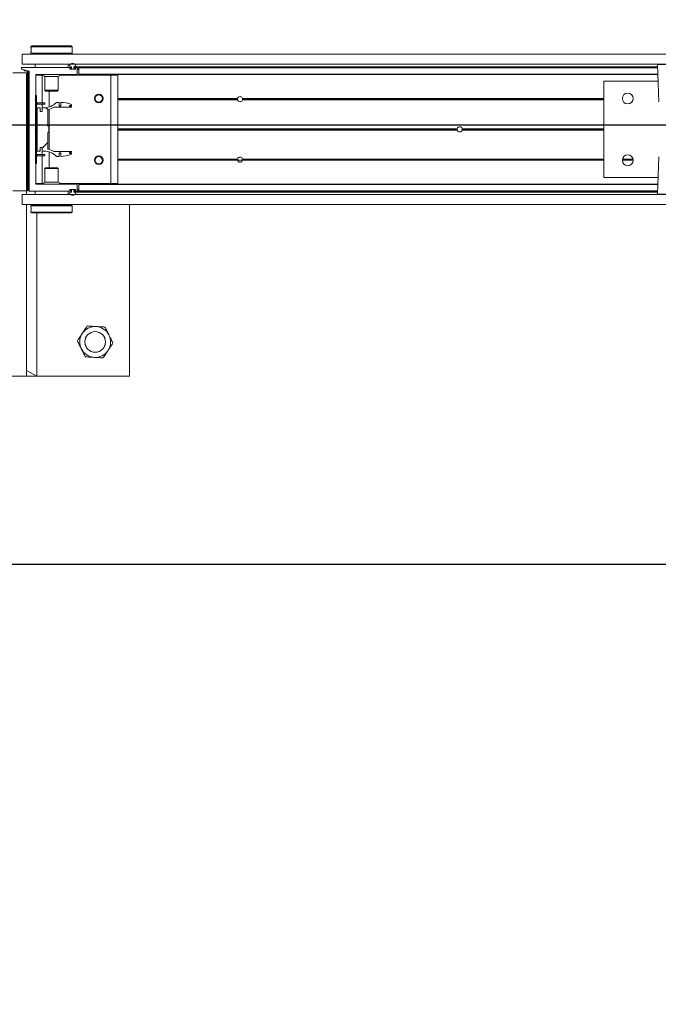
# Model space of a CAD drawing. Header units: feet. Extents: x 0 to 152508, y 0 to 59424.
# Tile 72 of 105: x 152380.16 to 152382.1, y 59278.21 to 59281.2. Entities that reach past the tile are written whole.
import ezdxf
from ezdxf import colors
from ezdxf.entities.mleader import LeaderData, LeaderLine
from ezdxf.math import Vec2, Vec3

# ---------------------------------------------------------------- set-up
doc = ezdxf.new("R2010")
doc.units = ezdxf.units.FT
doc.header["$LTSCALE"] = 0.05
doc.header["$MEASUREMENT"] = 0
doc.layers.add('Bridge plan$0$BR_P_Rail_Object', color=251, linetype='Continuous', lineweight=30)
doc.layers.add('Bridge plan$0$SC_Scratch7', color=252, linetype='Continuous', lineweight=0)
doc.layers.add('Trellis Base$0$L-ANNO-NOTE', color=30, linetype='Continuous')
doc.styles.add('Trellis Base$0$ARIAL', font='arial.ttf', dxfattribs={"width": 0.9})

# ---------------------------------------------------------------- blocks, each defined once
blk = doc.blocks.new('Bridge plan$0$HIGH ST SCREENWALL_2 PANEL PLAN_1')
at = {"layer": 'Bridge plan$0$SC_Scratch7', "lineweight": 0, "extrusion": (0, 0, -1)}
h = blk.add_hatch(dxfattribs=at)
h.set_pattern_fill('ANSI31', color=256, scale=0.01, style=0, pattern_type=2)
h.set_pattern_definition([(135.001858, (9.927374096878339, -13.85571014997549), (0.08838530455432, 0.08839103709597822), [])])
h.paths.add_polyline_path([(4.314396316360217, -0.1421462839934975, 0.3639702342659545), (4.316462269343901, -0.1446082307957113), (4.32500189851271, -0.1461137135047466), (4.324712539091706, -0.1477550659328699), (4.316172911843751, -0.1462495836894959, -0.3639702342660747), (4.312729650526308, -0.1421463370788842), (4.312717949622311, 0.2186076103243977), (4.314384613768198, 0.218607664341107)])
h = blk.add_hatch(dxfattribs=at)
h.set_pattern_fill('ANSI31', color=256, scale=0.01, style=0, pattern_type=2)
h.set_pattern_definition([(135.001858, (9.937258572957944, -14.01370410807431), (0.08838530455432, 0.08839103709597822), [])])
h.paths.add_polyline_path([(4.287206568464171, -0.07124680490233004), (4.287199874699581, 0.1351277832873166), (4.290949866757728, 0.1351279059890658), (4.290956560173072, -0.07124668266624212)])
h = blk.add_hatch(dxfattribs=at)
h.set_pattern_fill('ANSI38', color=256, scale=0.01, style=0, pattern_type=2)
h.set_pattern_definition([(135.001858, (9.837392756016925, -14.04888592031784), (0.08838530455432, 0.08839103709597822), []), (45.001858, (9.837392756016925, -14.04888592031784), (0.2651616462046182, 0.0883967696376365), [0.31249937, -0.18749962])])
h.paths.add_polyline_path([(4.276130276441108, 0.0865988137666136), (4.276129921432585, 0.0975567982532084), (4.285742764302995, 0.09755710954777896), (4.285747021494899, -0.03367622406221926), (4.276134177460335, -0.0336765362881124), (4.276133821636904, -0.02271855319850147), (4.270490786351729, -0.02271873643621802), (4.270491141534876, -0.03367671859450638), (4.264848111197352, -0.03367690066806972, 0.2061892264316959), (4.227217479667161, -0.04988543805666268), (4.21917943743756, -0.04988569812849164), (4.219179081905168, -0.03892771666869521), (4.213601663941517, -0.03892789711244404), (4.213602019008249, -0.04988587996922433, -0.09842250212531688), (4.181580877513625, -0.04352210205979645), (4.18158079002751, -0.04081541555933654), (4.187314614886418, -0.04081522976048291), (4.187314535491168, -0.03835460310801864), (4.1815807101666, -0.0383547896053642), (4.181580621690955, -0.03564810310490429), (4.234471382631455, -0.03564638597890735, -0.0857050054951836), (4.252938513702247, -0.02834387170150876), (4.25293687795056, 0.02209687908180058), (4.249656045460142, 0.02209677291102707), (4.249655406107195, 0.04178177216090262), (4.252936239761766, 0.04178187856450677), (4.252934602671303, 0.09222262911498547, -0.0857050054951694), (4.234466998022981, 0.09952394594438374), (4.181576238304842, 0.09952223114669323), (4.181576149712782, 0.1022289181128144), (4.187309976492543, 0.10222910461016), (4.187309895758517, 0.1046897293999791), (4.181576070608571, 0.1046895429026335), (4.181575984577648, 0.1073962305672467, -0.09842250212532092), (4.213596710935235, 0.1137620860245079), (4.213597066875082, 0.1028041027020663), (4.219174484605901, 0.1028042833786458), (4.219174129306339, 0.1137622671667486), (4.227212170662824, 0.1137625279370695, 0.2061892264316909), (4.264843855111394, 0.09755643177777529), (4.270486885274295, 0.09755661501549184), (4.270487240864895, 0.08659863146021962)])
at = {"layer": 'Bridge plan$0$SC_Scratch7', "lineweight": 0}
for p, q in [((-4.00520032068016, 0.7810965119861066), (-4.671865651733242, 0.7811181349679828)), ((-4.317699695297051, 0.7811066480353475), (-4.359366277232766, 0.7811079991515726)), ((-4.317699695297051, 0.7811066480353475), (-4.317716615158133, 0.2594410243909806)), ((-4.317699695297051, 0.7811066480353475), (-4.317700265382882, 0.7635285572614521)), ((-4.317700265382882, 0.7635285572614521), (-4.286449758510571, 0.7811056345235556)), ((-4.286449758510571, 0.7811056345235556), (-4.317699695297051, 0.7811066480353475)), ((-4.286449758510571, 0.7811056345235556), (-4.286465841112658, 0.2852765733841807)), ((-4.00521724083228, 0.2594308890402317), (-4.00520032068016, 0.7810965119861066)), ((-4.304278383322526, 0.282777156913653), (-4.304278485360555, 0.279649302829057)), ((-4.301778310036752, 0.2852770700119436), (-4.304278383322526, 0.282777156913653)), ((-4.304278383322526, 0.282777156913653), (-4.179278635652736, 0.2827731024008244)), ((-4.301778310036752, 0.2852770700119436), (-4.181778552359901, 0.2852731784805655)), ((-4.179278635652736, 0.2827731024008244), (-4.181778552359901, 0.2852731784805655)), ((-4.179612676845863, 0.2735786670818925), (-4.179601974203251, 0.2717695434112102)), ((-4.17927873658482, 0.2796439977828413), (-4.179278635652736, 0.2827731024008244)), ((-4.330737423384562, 0.2594414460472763), (-4.330738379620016, 0.2299415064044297)), ((-4.330737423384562, 0.2594414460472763), (-0.3411620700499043, 0.2593120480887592)), ((-4.304278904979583, 0.2667096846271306), (-4.30427900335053, 0.2636630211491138)), ((-4.30427900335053, 0.2636630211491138), (-4.301779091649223, 0.2611629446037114)), ((-4.30427900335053, 0.2636630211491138), (-4.179279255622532, 0.2636589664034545)), ((-4.301779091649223, 0.2611629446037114), (-4.181779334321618, 0.2611590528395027)), ((-4.298029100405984, 0.2611628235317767), (-4.298029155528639, 0.2594403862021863)), ((-4.185529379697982, 0.2594367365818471), (-4.185529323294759, 0.2611591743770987)), ((-4.181779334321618, 0.2611590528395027), (-4.179279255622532, 0.2636589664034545)), ((-4.179279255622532, 0.2636589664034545), (-4.179279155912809, 0.2667080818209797)), ((-4.317717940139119, 0.2186077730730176), (-4.359384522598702, 0.2186091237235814)), ((-4.330738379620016, 0.2299415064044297), (-0.3411630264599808, 0.2298121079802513)), ((-4.317729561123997, -0.139724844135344), (-4.317717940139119, 0.2186077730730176)), ((-4.31771757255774, 0.2299410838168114), (-4.317717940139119, 0.2186077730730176)), ((-4.314384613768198, 0.218607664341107), (-4.314396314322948, -0.1421462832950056)), ((-4.314384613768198, 0.218607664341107), (-4.312717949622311, 0.2186076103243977)), ((-4.312717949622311, 0.2186076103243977), (-4.312729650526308, -0.1421463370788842)), ((-4.309905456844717, 0.2186206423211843), (-4.309917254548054, -0.1451417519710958)), ((-4.182600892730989, 0.2194367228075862), (-4.309085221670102, 0.219440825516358)), ((-4.29179874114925, 0.2298569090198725), (-4.291799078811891, 0.2194402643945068)), ((-4.29179874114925, 0.2298569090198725), (-4.291780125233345, 0.2298569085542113)), ((-4.29178046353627, 0.2194402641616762), (-4.291780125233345, 0.2298569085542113)), ((-4.291780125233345, 0.2298569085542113), (-4.191780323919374, 0.2298536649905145)), ((-4.286467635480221, 0.2299400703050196), (-4.286467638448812, 0.229856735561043)), ((-4.257405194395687, 0.2299391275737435), (-4.257405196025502, 0.2298557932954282)), ((-4.226155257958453, 0.2298547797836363), (-4.226155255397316, 0.229938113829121)), ((-4.191780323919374, 0.2298536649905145), (-4.191780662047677, 0.2194370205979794)), ((-4.191761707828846, 0.2298536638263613), (-4.19176204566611, 0.2194370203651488)), ((-4.186572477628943, 0.2152987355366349), (-4.186572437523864, 0.2165333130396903)), ((-4.169892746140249, 0.2144779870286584), (-4.185752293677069, 0.2144785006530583)), ((-4.18575220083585, 0.2173534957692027), (-4.182600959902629, 0.2173533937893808)), ((-4.185614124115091, 0.2159368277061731), (-4.185614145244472, 0.2152701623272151)), ((-4.184780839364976, 0.214436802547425), (-4.170864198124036, 0.2144363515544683)), ((-4.181155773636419, 0.2167700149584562), (-4.184780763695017, 0.2167701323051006)), ((-4.181780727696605, 0.2181735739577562), (-4.181780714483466, 0.2186164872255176)), ((-4.181155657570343, 0.2203503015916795), (-4.181155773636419, 0.2167700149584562)), ((-4.174489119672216, 0.2167697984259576), (-4.174489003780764, 0.2203500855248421)), ((-4.17105101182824, 0.2167696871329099), (-4.174489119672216, 0.2167697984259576)), ((-4.174489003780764, 0.2203500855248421), (-2.401956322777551, 0.2202925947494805)), ((-4.173864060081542, 0.218616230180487), (-4.173864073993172, 0.2181733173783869)), ((-4.173220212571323, 0.2220823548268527), (-2.402016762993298, 0.2220249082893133)), ((-4.173043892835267, 0.2173530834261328), (-4.169892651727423, 0.2173529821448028)), ((-4.164892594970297, 0.2194361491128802), (-4.173043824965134, 0.2194364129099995)), ((-4.17105101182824, 0.2167696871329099), (-4.170030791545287, 0.2167696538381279)), ((-4.170030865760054, 0.214477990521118), (-4.170030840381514, 0.2152696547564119)), ((-4.170030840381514, 0.2152696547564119), (-4.170030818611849, 0.2159363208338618)), ((-4.170030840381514, 0.2152696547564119), (-4.169073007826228, 0.2152696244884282)), ((-4.170030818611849, 0.2159363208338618), (-4.170030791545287, 0.2167696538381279)), ((-4.170030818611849, 0.2159363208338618), (-4.16907249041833, 0.2159362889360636)), ((-4.170030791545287, 0.2167696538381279), (-4.169107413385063, 0.2167696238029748)), ((-4.169072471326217, 0.2165327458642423), (-4.169072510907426, 0.2152981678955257)), ((-4.164073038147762, 0.1994361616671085), (-4.164072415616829, 0.2186159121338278)), ((-4.164072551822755, 0.2144361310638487), (-4.158864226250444, 0.2144359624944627)), ((-4.164072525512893, 0.2152694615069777), (-4.158864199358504, 0.2152692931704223)), ((-4.164072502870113, 0.2159361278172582), (-4.15886417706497, 0.2159359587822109)), ((-4.164072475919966, 0.2167694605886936), (-4.158864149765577, 0.2167692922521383)), ((-4.158864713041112, 0.199422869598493), (-4.158864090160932, 0.2186157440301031)), ((-4.158864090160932, 0.2186157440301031), (-4.158864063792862, 0.2194359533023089)), ((-2.401895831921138, 0.2185587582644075), (-4.158864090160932, 0.2186157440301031)), ((-2.401924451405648, 0.2193789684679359), (-4.158864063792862, 0.2194359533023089)), ((-2.402237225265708, 0.2283440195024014), (-2.398290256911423, 0.1152123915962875)), ((-2.335950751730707, 0.2283418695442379), (-2.402237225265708, 0.2283440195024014)), ((-2.402237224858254, 0.2283440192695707), (-2.398290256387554, 0.1152123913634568)), ((-2.335950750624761, 0.2283418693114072), (-2.402237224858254, 0.2283440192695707)), ((-4.289075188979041, 0.1252736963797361), (-4.289072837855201, 0.1977866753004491)), ((-4.289072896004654, 0.196002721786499), (-4.270114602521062, 0.1960021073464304)), ((-4.28825260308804, 0.1986068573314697), (-4.164906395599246, 0.1986028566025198)), ((-4.286468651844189, 0.1986067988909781), (-4.286468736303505, 0.196002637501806)), ((-4.270117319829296, 0.112210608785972), (-4.270114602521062, 0.1960021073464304)), ((-4.270114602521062, 0.1960021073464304), (-4.265408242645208, 0.1960019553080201)), ((-4.262198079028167, 0.1920443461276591), (-4.262199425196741, 0.1505614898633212)), ((-4.221364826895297, 0.1920430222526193), (-4.262198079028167, 0.1920443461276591)), ((-4.221366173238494, 0.1505601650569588), (-4.221364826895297, 0.1920430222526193)), ((-4.218154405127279, 0.1960004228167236), (-4.061781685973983, 0.1959953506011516)), ((-4.158864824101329, 0.1959984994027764), (-4.158864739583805, 0.1986026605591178)), ((-4.158864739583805, 0.1986026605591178), (-4.158864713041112, 0.199422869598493)), ((-2.401197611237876, 0.1985456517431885), (-4.158864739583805, 0.1986026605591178)), ((-2.401226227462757, 0.199365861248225), (-4.158864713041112, 0.199422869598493)), ((-4.061792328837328, -0.1321289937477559), (-4.061781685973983, 0.1959953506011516)), ((-4.061781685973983, 0.1959953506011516), (-4.040948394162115, 0.1959946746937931)), ((-4.04095903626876, -0.1321296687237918), (-4.040948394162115, 0.1959946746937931)), ((-4.262199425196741, 0.1505614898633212), (-4.259827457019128, 0.1481893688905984)), ((-4.221366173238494, 0.1505601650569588), (-4.262199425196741, 0.1505614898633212)), ((-4.223738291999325, 0.1481881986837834), (-4.221366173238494, 0.1505601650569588)), ((-2.565118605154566, 0.1777176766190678), (-2.565128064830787, -0.1139484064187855)), ((-2.56511860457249, 0.1777176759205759), (-2.565128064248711, -0.1139484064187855)), ((-2.400470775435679, 0.1777123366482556), (-2.565118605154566, 0.1777176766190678)), ((-2.400470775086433, 0.1777123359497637), (-2.56511860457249, 0.1777176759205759)), ((-4.291575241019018, 0.1236071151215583), (-4.289075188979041, 0.1252736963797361)), ((-4.289075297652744, 0.1219403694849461), (-4.291575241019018, 0.1236071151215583)), ((-4.290949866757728, 0.1351279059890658), (-4.290956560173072, -0.07124668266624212)), ((-4.287199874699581, 0.1351277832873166), (-4.290949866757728, 0.1351279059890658)), ((-4.289078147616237, 0.03406513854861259), (-4.289075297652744, 0.1219403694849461)), ((-4.287199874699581, 0.1351277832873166), (-4.287206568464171, -0.07124680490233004)), ((-4.223738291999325, 0.1481881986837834), (-4.259827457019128, 0.1481893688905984)), ((-4.249284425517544, 0.09994840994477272), (-4.249282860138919, 0.1481890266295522)), ((-4.109526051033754, 0.1252678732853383), (-4.11125637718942, 0.1252679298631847)), ((-4.109336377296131, 0.1236012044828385), (-4.111095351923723, 0.1236012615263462)), ((-4.108880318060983, 0.1219345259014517), (-4.110711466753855, 0.121934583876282)), ((-4.085773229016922, 0.1219337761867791), (-4.088021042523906, 0.1219338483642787)), ((-4.085389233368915, 0.12360042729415), (-4.087564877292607, 0.123600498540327)), ((-4.085228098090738, 0.1252670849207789), (-4.087375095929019, 0.1252671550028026)), ((-3.676888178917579, 0.1219205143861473), (-4.040950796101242, 0.1219323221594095)), ((-3.67709623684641, 0.1235871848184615), (-4.040950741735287, 0.1235989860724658)), ((-3.676944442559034, 0.1252538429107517), (-4.040950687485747, 0.1252656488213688)), ((-3.677016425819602, 0.1248371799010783), (-3.661553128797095, 0.1248366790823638)), ((-2.565120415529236, 0.1218844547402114), (-3.661681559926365, 0.1219200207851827)), ((-2.565120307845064, 0.1252177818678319), (-3.661625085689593, 0.1252533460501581)), ((-2.565120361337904, 0.1235511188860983), (-3.66147340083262, 0.1235866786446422)), ((-2.47566739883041, 0.1252148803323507), (-2.508740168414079, 0.125215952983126)), ((-2.475667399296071, 0.1252148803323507), (-2.508740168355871, 0.1252159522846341)), ((-2.475793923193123, 0.1235482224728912), (-2.508613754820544, 0.1235492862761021)), ((-2.475793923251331, 0.1235482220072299), (-2.508613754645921, 0.1235492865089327)), ((-2.476092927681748, 0.1218815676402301), (-2.508314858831, 0.1218826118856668)), ((-2.476092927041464, 0.1218815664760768), (-2.508314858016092, 0.1218826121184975)), ((-4.285742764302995, 0.09755710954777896), (-4.285747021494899, -0.03367622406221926)), ((-4.276129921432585, 0.0975567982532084), (-4.285742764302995, 0.09755710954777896)), ((-4.284783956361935, 0.1122110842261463), (-4.284784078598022, 0.1084610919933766)), ((-4.270775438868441, 0.1084606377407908), (-4.284784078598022, 0.1084610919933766)), ((-4.270775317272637, 0.1122106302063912), (-4.284783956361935, 0.1122110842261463)), ((-4.276130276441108, 0.0865988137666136), (-4.276129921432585, 0.0975567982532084)), ((-4.270775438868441, 0.1084606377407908), (-4.270775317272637, 0.1122106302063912)), ((-4.262442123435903, 0.1084603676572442), (-4.270775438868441, 0.1084606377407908)), ((-4.262442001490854, 0.1122103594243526), (-4.270775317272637, 0.1122106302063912)), ((-4.270486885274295, 0.09755661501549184), (-4.270487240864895, 0.08659863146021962)), ((-4.264843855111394, 0.09755643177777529), (-4.270486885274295, 0.09755661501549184)), ((-4.270117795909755, 0.09755660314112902), (-4.270117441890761, 0.108460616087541)), ((-4.262442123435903, 0.1084603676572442), (-4.262442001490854, 0.1122103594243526)), ((-4.252936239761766, 0.04178187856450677), (-4.252934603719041, 0.0922226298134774)), ((-4.249288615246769, -0.0292283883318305), (-4.249284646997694, 0.09310690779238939)), ((-4.234466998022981, 0.09952394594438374), (-4.181576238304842, 0.09952223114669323)), ((-4.219174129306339, 0.1137622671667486), (-4.227212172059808, 0.1137625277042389)), ((-4.219174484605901, 0.1028042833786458), (-4.219174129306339, 0.1137622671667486)), ((-4.213597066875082, 0.1028041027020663), (-4.219174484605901, 0.1028042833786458)), ((-4.213596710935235, 0.1137620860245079), (-4.213597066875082, 0.1028041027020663)), ((-4.187309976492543, 0.10222910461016), (-4.187309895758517, 0.1046897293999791)), ((-4.181576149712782, 0.1022289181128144), (-4.187309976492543, 0.10222910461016)), ((-4.187309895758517, 0.1046897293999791), (-4.181576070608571, 0.1046895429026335)), ((-4.181576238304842, 0.09952223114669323), (-4.181576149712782, 0.1022289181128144)), ((-4.181576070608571, 0.1046895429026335), (-4.181575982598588, 0.1073962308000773)), ((-4.270487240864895, 0.08659863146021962), (-4.276130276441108, 0.0865988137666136)), ((-4.29120280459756, 0.03194061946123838), (-4.289078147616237, 0.03406513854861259)), ((-4.289078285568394, 0.02981596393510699), (-4.29120280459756, 0.03194061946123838)), ((-4.249655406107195, 0.04178177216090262), (-4.252936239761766, 0.04178187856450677)), ((-4.249656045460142, 0.02209677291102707), (-4.249655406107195, 0.04178177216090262)), ((-3.010434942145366, 0.03189907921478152), (-4.040953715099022, 0.0319325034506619)), ((-3.010140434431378, 0.03402365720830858), (-4.04095364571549, 0.03405709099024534)), ((-2.565123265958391, 0.03400922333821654), (-2.995104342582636, 0.03402316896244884)), ((-2.565123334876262, 0.03188463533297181), (-2.994809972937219, 0.03189857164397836)), ((-4.314391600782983, 0.003191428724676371), (-4.317725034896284, -0.0001417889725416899)), ((-4.30991229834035, 0.007670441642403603), (-4.312724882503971, 0.004858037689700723)), ((-4.289081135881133, -0.05805926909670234), (-4.289078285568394, 0.02981596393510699)), ((-4.252938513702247, -0.02834387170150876), (-4.25293687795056, 0.02209687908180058)), ((-4.25293687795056, 0.02209687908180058), (-4.249656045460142, 0.02209677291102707)), ((-3.010140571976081, 0.02977448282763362), (-4.040953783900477, 0.0298079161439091)), ((-2.565123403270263, 0.02976004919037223), (-2.995104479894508, 0.02977399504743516)), ((-4.276134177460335, -0.0336765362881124), (-4.276133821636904, -0.02271855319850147)), ((-4.276133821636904, -0.02271855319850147), (-4.270490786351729, -0.02271873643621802)), ((-4.270490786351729, -0.02271873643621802), (-4.270491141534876, -0.03367671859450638)), ((-4.291581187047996, -0.05972585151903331), (-4.289081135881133, -0.05805926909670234)), ((-4.289081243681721, -0.06139259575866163), (-4.291581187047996, -0.05972585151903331)), ((-4.285747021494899, -0.03367622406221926), (-4.276134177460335, -0.0336765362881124)), ((-4.284789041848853, -0.04458026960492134), (-4.28478916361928, -0.04833026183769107)), ((-4.28478916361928, -0.04833026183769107), (-4.270780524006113, -0.04833071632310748)), ((-4.284789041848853, -0.04458026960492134), (-4.270780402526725, -0.04458072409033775)), ((-4.270780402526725, -0.04458072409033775), (-4.270780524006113, -0.04833071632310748)), ((-4.270780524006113, -0.04833071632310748), (-4.262447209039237, -0.04833098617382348)), ((-4.270780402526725, -0.04458072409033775), (-4.26244708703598, -0.04458099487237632)), ((-4.270491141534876, -0.03367671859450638), (-4.264848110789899, -0.03367690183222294)), ((-4.270125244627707, -0.1321222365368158), (-4.270122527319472, -0.04833073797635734)), ((-4.270122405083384, -0.04458074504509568), (-4.270122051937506, -0.03367673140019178)), ((-4.26244708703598, -0.04458099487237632), (-4.262447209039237, -0.04833098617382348)), ((-4.24929040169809, -0.08431050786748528), (-4.24928883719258, -0.03606988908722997)), ((-4.181580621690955, -0.03564810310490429), (-4.234471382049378, -0.03564638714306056)), ((-4.227217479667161, -0.04988543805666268), (-4.21917943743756, -0.04988569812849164)), ((-4.21917943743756, -0.04988569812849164), (-4.219179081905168, -0.03892771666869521)), ((-4.219179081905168, -0.03892771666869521), (-4.213601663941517, -0.03892789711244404)), ((-4.213601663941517, -0.03892789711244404), (-4.213602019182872, -0.04988587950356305)), ((-4.187314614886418, -0.04081522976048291), (-4.187314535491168, -0.03835460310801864)), ((-4.18158079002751, -0.04081541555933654), (-4.187314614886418, -0.04081522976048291)), ((-4.187314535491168, -0.03835460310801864), (-4.1815807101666, -0.0383547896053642)), ((-4.181580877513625, -0.04352210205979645), (-4.18158079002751, -0.04081541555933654)), ((-4.1815807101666, -0.0383547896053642), (-4.181580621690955, -0.03564810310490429)), ((-4.109342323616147, -0.05973176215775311), (-4.1111012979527, -0.0597317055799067)), ((-4.108886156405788, -0.05806511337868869), (-4.110717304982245, -0.05806505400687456)), ((-4.085779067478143, -0.05806586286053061), (-4.088026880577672, -0.05806578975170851)), ((-4.08539518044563, -0.0597325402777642), (-4.087570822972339, -0.05973246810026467)), ((-3.67710218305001, -0.05974578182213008), (-4.040956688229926, -0.05973398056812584)), ((-3.676894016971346, -0.05807912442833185), (-4.040956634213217, -0.05806731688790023)), ((-2.565126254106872, -0.05811518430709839), (-3.661687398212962, -0.05807961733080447)), ((-2.565126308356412, -0.059781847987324), (-3.661479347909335, -0.05974628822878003)), ((-2.398295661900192, -0.05145394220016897), (-2.402249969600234, -0.1645853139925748)), ((-2.398295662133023, -0.0514539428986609), (-2.402249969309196, -0.1645853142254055)), ((-4.290956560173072, -0.07124668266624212), (-4.287206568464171, -0.07124680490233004)), ((-4.289083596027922, -0.1339055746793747), (-4.289081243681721, -0.06139259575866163)), ((-4.262207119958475, -0.08668213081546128), (-4.262208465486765, -0.1281649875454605)), ((-4.259834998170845, -0.0843101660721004), (-4.262207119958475, -0.08668213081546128)), ((-4.262207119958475, -0.08668213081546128), (-4.22137386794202, -0.08668345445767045)), ((-4.259834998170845, -0.0843101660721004), (-4.223745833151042, -0.08431133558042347)), ((-4.22137386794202, -0.08668345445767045), (-4.223745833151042, -0.08431133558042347)), ((-4.22137521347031, -0.1281663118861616), (-4.22137386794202, -0.08668345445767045)), ((-4.109532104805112, -0.0613984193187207), (-4.111262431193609, -0.06139836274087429)), ((-4.085234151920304, -0.06139920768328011), (-4.087381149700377, -0.06139913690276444)), ((-3.676950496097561, -0.06141244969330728), (-4.04095674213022, -0.06140064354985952)), ((-2.56512636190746, -0.06144851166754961), (-3.661631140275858, -0.06141294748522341)), ((-2.565128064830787, -0.1139484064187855), (-2.400480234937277, -0.113953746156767)), ((-2.565128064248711, -0.1139484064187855), (-2.400480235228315, -0.1139537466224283)), ((-4.35939614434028, -0.1397234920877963), (-4.317729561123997, -0.139724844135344)), ((-4.309917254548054, -0.1451417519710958), (-4.333354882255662, -0.1505576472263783)), ((-4.316462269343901, -0.1446082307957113), (-4.32500189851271, -0.1461137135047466)), ((-4.324712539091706, -0.1477550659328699), (-4.32500189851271, -0.1461137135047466)), ((-4.316172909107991, -0.1462495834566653), (-4.324712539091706, -0.1477550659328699)), ((-4.289083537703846, -0.1321216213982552), (-4.270125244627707, -0.1321222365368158)), ((-4.164904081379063, -0.1347298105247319), (-4.288263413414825, -0.13472580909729)), ((-4.270125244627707, -0.1321222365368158), (-4.265418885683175, -0.132122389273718)), ((-4.262208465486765, -0.1281649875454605), (-4.22137521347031, -0.1281663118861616)), ((-4.218165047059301, -0.132123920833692), (-4.061792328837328, -0.1321289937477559)), ((-4.16408452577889, -0.1547429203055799), (-4.164083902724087, -0.1355500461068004)), ((-4.158876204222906, -0.1548752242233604), (-4.158875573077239, -0.1354180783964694)), ((-4.158875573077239, -0.1354180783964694), (-4.158875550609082, -0.1347300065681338)), ((-2.401232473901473, -0.1354750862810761), (-4.158875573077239, -0.1354180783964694)), ((-4.158875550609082, -0.1347300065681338), (-4.158875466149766, -0.1321258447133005)), ((-2.401208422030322, -0.1347870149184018), (-4.158875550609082, -0.1347300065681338)), ((-4.061792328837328, -0.1321289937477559), (-4.04095903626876, -0.1321296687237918)), ((-4.333354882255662, -0.1505576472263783), (-4.333355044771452, -0.1555576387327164)), ((-4.333355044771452, -0.1555576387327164), (-4.182613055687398, -0.1555625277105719)), ((-4.33075123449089, -0.1663910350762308), (-4.330752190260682, -0.1958909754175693)), ((-4.33075123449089, -0.1663910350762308), (-0.3411758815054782, -0.1665204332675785)), ((-4.291792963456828, -0.1659756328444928), (-4.291792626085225, -0.1555589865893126)), ((-4.191793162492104, -0.1659788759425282), (-4.291792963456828, -0.1659756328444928)), ((-4.257418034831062, -0.1659767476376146), (-4.257418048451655, -0.166393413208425)), ((-4.22616811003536, -0.1663944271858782), (-4.226168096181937, -0.1659777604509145)), ((-4.191792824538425, -0.1555622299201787), (-4.191793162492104, -0.1659788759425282)), ((-4.186584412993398, -0.1526588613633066), (-4.186584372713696, -0.151424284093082)), ((-4.182612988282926, -0.1534791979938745), (-4.185764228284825, -0.153479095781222)), ((-4.18576413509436, -0.1506041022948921), (-4.169904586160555, -0.1506046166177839)), ((-4.185626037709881, -0.1513957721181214), (-4.185626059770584, -0.1520624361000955)), ((-4.170876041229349, -0.1505629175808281), (-4.184792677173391, -0.15056246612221)), ((-4.184605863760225, -0.152895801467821), (-4.181167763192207, -0.1528959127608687)), ((-4.181792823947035, -0.1547423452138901), (-4.181792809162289, -0.1542994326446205)), ((-4.181167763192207, -0.1528959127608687), (-4.181167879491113, -0.1564762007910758)), ((-4.174501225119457, -0.1564764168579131), (-4.174501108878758, -0.1528961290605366)), ((-4.174501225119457, -0.1564764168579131), (-2.40196854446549, -0.1565339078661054)), ((-4.174501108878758, -0.1528961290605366), (-4.170876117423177, -0.1528962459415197)), ((-4.173876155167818, -0.1542996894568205), (-4.173876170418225, -0.1547426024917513)), ((-4.17323254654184, -0.1582087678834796), (-2.402029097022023, -0.1582662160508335)), ((-4.173055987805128, -0.1555628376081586), (-4.164904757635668, -0.1555631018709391)), ((-4.169904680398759, -0.1534796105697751), (-4.173055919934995, -0.1534795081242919)), ((-4.170876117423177, -0.1528962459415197), (-4.170042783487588, -0.152896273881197)), ((-4.170042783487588, -0.152896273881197), (-4.170042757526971, -0.1520629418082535)), ((-4.170042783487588, -0.152896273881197), (-4.169119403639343, -0.1528963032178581)), ((-4.170042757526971, -0.1520629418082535), (-4.170042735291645, -0.1513962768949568)), ((-4.170042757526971, -0.1520629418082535), (-4.169084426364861, -0.1520629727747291)), ((-4.170042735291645, -0.1513962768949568), (-4.170042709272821, -0.1506046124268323)), ((-4.170042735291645, -0.1513962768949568), (-4.169084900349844, -0.151396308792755)), ((-4.169084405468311, -0.1514248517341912), (-4.169084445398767, -0.1526594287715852)), ((-4.164084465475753, -0.1528964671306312), (-4.158876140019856, -0.1528966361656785)), ((-4.164084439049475, -0.1520631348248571), (-4.158876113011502, -0.1520633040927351)), ((-4.164084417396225, -0.1513964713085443), (-4.15887609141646, -0.1513966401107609)), ((-4.164084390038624, -0.1505631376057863), (-4.15887606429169, -0.1505633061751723)), ((-4.158876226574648, -0.1555632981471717), (-4.158876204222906, -0.1548752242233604)), ((-2.401936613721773, -0.1556202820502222), (-4.158876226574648, -0.1555632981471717)), ((-2.401912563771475, -0.1549322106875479), (-4.158876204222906, -0.1548752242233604)), ((-2.402249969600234, -0.1645853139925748), (-2.269677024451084, -0.1645896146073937)), ((-2.402249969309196, -0.1645853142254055), (-2.269677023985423, -0.1645896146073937)), ((-2.271316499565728, -0.1662872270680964), (-2.400610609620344, -0.1662830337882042)), ((-2.271316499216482, -0.1662872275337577), (-2.400610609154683, -0.1662830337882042)), ((-4.330752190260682, -0.1958909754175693), (-0.3411768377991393, -0.1960203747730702)), ((-4.304294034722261, -0.1997809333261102), (-4.3042941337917, -0.2028300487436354)), ((-4.301793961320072, -0.1972810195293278), (-4.304294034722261, -0.1997809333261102)), ((-4.179294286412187, -0.1997849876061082), (-4.304294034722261, -0.1997809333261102)), ((-4.303960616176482, -0.2097006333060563), (-4.303971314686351, -0.2078915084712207)), ((-4.181794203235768, -0.1972849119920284), (-4.301793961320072, -0.1972810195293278)), ((-4.298043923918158, -0.1958920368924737), (-4.298043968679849, -0.1972811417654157)), ((-4.185544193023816, -0.1972847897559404), (-4.18554414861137, -0.1958956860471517)), ((-4.179294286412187, -0.1997849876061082), (-4.181794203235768, -0.1972849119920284)), ((-4.179294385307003, -0.2028316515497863), (-4.179294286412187, -0.1997849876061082)), ((-4.304294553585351, -0.2157659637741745), (-4.304294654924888, -0.2188950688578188)), ((-4.304294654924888, -0.2188950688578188), (-4.30179474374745, -0.2213951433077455)), ((-4.179294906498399, -0.2188991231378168), (-4.304294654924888, -0.2188950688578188)), ((-4.181794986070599, -0.2213990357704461), (-4.30179474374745, -0.2213951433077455)), ((-4.181794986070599, -0.2213990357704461), (-4.179294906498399, -0.2188991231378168)), ((-4.179294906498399, -0.2188991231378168), (-4.179294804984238, -0.2157712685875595))]:
    blk.add_line(p, q, dxfattribs=at)
at = {"layer": 'Bridge plan$0$SC_Scratch7', "lineweight": 0, "extrusion": (0, 0, -1)}
for centre, radius in [((4.10937015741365, 0.6769334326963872), 0.03141660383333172), ((4.10937015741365, 0.6769334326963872), 0.0312499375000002), ((4.098242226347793, 0.1256841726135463), 0.01302080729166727), ((2.492203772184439, 0.1256320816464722), 0.01654163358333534), ((2.492203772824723, 0.1256320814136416), 0.01654163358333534), ((4.098248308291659, -0.06181545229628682), 0.01302080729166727), ((2.492209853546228, -0.06186754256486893), 0.01654163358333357), ((2.492209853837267, -0.06186754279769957), 0.01654163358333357)]:
    blk.add_circle(centre, radius, dxfattribs=at)
at = {"layer": 'Bridge plan$0$SC_Scratch7', "lineweight": 0}
for centre, radius, start, end in [((-4.10937015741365, 0.6769334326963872), 0.04687490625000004, 93.33381642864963, 153.3338164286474), ((-4.10937015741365, 0.6769334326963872), 0.04687490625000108, 33.33381642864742, 93.33381642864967), ((-4.10937015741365, 0.6769334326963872), 0.04687490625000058, 153.3338164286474, 213.3338164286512), ((-4.10937015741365, 0.6769334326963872), 0.04687490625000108, 333.3338164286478, 33.33381642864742), ((-4.10937015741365, 0.6769334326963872), 0.04687490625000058, 213.3338164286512, 273.3338164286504), ((-4.10937015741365, 0.6769334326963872), 0.04687490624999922, 273.3338164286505, 333.3338164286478), ((-4.366596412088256, 0.2732218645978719), 0.06265684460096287, 354.0342443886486, 5.887848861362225), ((-4.30908524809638, 0.2186206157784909), 0.0008202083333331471, 89.99814166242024, 179.9981416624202), ((-4.185752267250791, 0.2152987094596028), 0.0008202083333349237, 179.9981416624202, 269.9981416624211), ((-4.185752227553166, 0.2165332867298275), 0.0008202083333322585, 89.9981416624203, 179.9981416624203), ((-4.184780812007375, 0.215270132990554), 0.0008333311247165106, 179.9981031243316, 269.9981416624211), ((-4.184780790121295, 0.215936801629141), 0.0008333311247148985, 89.99814166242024, 179.9981776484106), ((-4.182600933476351, 0.2181736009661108), 0.0008202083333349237, 269.9981416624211, 359.9981416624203), ((-4.182600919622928, 0.2186165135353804), 0.0008202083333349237, 359.9981416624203, 89.99814166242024), ((-4.182972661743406, 0.220350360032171), 0.001817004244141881, 359.9981416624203, 72.43568201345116), ((-4.172671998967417, 0.220350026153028), 0.001817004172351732, 107.5606011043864, 179.9981433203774), ((-4.173043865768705, 0.2181732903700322), 0.0008202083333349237, 179.9981416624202, 269.9981416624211), ((-4.173043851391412, 0.2186162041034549), 0.0008202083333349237, 89.99814166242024, 179.9981416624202), ((-4.171051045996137, 0.2157285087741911), 0.001041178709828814, 11.51323150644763, 89.9981416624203), ((-4.170864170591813, 0.2152696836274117), 0.000833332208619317, 269.9981416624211, 359.9980818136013), ((-4.169892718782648, 0.2152981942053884), 0.0008202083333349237, 269.9981416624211, 359.9981416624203), ((-4.169892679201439, 0.2165327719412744), 0.0008202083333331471, 359.9981416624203, 89.99814166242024), ((-4.164892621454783, 0.2186159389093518), 0.0008202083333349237, 359.9981416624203, 89.99814166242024), ((-2.400597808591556, 0.2284012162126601), 0.001640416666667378, 115.734717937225, 181.9981416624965), ((-2.400597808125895, 0.2284012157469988), 0.001640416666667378, 115.734717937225, 181.9981416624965), ((-4.288252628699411, 0.197786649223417), 0.0008202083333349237, 89.99814166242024, 179.9981416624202), ((-4.262197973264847, 0.1953251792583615), 0.003280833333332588, 89.99814166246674, 269.9981416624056), ((-4.221364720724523, 0.195323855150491), 0.003280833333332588, 269.9981416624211, 89.99814166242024), ((-4.164906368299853, 0.1994361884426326), 0.0008333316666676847, 269.9981416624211, 359.9981416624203), ((-4.098450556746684, 0.125684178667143), 0.01108331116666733, 357.843657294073, 182.1526260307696), ((-4.098450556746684, 0.125684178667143), 0.01108331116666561, 182.1526260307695, 190.8324766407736), ((-4.098450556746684, 0.125684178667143), 0.01108331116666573, 190.8324766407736, 199.7742688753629), ((-4.098450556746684, 0.125684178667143), 0.01108331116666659, 199.7742688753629, 340.2220144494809), ((-4.098450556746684, 0.125684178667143), 0.01108331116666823, 340.2220144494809, 349.1638066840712), ((-4.098450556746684, 0.125684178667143), 0.01108331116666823, 349.1638066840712, 357.843657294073), ((-3.669284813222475, 0.1237159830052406), 0.007812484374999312, 168.6473907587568, 180.9446345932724), ((-3.669284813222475, 0.1237159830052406), 0.007812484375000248, 180.9446345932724, 193.2865001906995), ((-3.669284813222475, 0.1237159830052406), 0.007812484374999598, 11.34889256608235, 168.6473907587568), ((-3.669284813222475, 0.1237159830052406), 0.007812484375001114, 193.2865001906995, 346.7097831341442), ((-3.669284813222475, 0.1237159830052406), 0.007812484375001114, 346.7097831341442, 359.0516487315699), ((-3.669284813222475, 0.1237159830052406), 0.007812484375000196, 359.0516487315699, 11.3488925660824), ((-4.284784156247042, 0.1060444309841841), 0.002416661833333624, 89.9981416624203, 179.9981416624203), ((-4.284784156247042, 0.1060444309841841), 0.006166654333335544, 89.9981416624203, 113.0704114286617), ((-4.264842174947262, 0.1493472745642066), 0.0517908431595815, 269.998141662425, 316.6001438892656), ((-4.264842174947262, 0.1493472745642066), 0.05835250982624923, 281.7746374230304, 301.3688958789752), ((-4.213599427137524, 0.03003217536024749), 0.08372991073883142, 67.51378105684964, 89.9981416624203), ((-3.002622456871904, 0.03189882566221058), 0.007812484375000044, 164.2179419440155, 179.9981416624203), ((-3.002622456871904, 0.03189882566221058), 0.007812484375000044, 179.9981416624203, 195.7783413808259), ((-3.002622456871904, 0.03189882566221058), 0.0078124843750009, 15.7783413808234, 164.2179419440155), ((-3.002622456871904, 0.03189882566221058), 0.007812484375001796, 344.217941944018, 359.9981416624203), ((-3.002622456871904, 0.03189882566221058), 0.007812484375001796, 359.9981416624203, 15.7783413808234), ((-3.002622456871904, 0.03189882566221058), 0.0078124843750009, 195.7783413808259, 344.217941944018), ((-4.264849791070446, -0.08546774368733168), 0.05835250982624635, 58.62738744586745, 78.22164590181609), ((-4.284788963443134, -0.04216360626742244), 0.006166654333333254, 246.9258718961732, 269.9981416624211), ((-4.284788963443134, -0.04216360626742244), 0.002416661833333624, 179.9981416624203, 269.9981416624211), ((-4.264849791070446, -0.08546774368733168), 0.05179084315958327, 43.39613943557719, 89.99814166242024), ((-4.213599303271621, 0.03384403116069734), 0.08372991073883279, 269.9981416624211, 292.4825022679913), ((-4.098456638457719, -0.06181544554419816), 0.01108331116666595, 169.1638066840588, 177.8436572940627), ((-4.098456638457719, -0.06181544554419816), 0.01108331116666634, 160.2220144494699, 169.1638066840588), ((-4.098456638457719, -0.06181544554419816), 0.01108331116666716, 19.77426887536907, 160.2220144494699), ((-4.098456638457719, -0.06181544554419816), 0.01108331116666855, 10.83247664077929, 19.77426887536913), ((-4.098456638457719, -0.06181544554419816), 0.01108331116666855, 2.152626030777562, 10.83247664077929), ((-3.669290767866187, -0.0598750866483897), 0.007812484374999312, 179.051648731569, 191.3488925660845), ((-3.669290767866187, -0.0598750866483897), 0.007812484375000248, 166.7097831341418, 179.051648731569), ((-3.669290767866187, -0.0598750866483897), 0.007812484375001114, 13.28650019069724, 166.7097831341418), ((-3.669290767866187, -0.0598750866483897), 0.007812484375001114, 0.9446345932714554, 13.28650019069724), ((-3.669290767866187, -0.0598750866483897), 0.007812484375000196, 348.6473907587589, 0.9446345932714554), ((-4.098456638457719, -0.06181544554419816), 0.0110833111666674, 177.8436572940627, 2.152626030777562), ((-3.669290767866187, -0.0598750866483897), 0.007812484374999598, 191.3488925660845, 348.6473907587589), ((-4.316896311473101, -0.1421462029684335), 0.002499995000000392, 279.9981416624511, 359.9981416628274), ((-4.316896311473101, -0.1421462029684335), 0.004166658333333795, 279.9981416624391, 359.9981416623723), ((-4.288263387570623, -0.1339056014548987), 0.0008202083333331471, 179.9981416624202, 269.998141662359), ((-4.262208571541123, -0.1314458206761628), 0.00328083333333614, 89.99814166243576, 269.9981416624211), ((-4.221375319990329, -0.1314471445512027), 0.00328083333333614, 269.9981416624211, 89.99814166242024), ((-4.164904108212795, -0.1355500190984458), 0.0008202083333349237, 359.9981416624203, 89.99814166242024), ((-4.18576420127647, -0.152658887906), 0.0008202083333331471, 179.9981416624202, 269.9981416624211), ((-4.185764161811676, -0.151424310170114), 0.0008202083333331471, 89.99814166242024, 179.9981416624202), ((-4.184605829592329, -0.1518546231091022), 0.001041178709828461, 191.5132315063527, 269.9981416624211), ((-4.184792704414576, -0.1513957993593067), 0.000833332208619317, 89.9981416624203, 179.9980818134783), ((-4.182613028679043, -0.1547423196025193), 0.0008202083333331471, 269.9981416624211, 359.9981416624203), ((-4.182613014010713, -0.1542994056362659), 0.0008202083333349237, 359.9981416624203, 89.99814166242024), ((-4.182984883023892, -0.1564761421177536), 0.001817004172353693, 287.5606011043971, 359.9981433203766), ((-4.172684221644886, -0.1564764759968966), 0.001817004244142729, 179.9981416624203, 252.4356820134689), ((-4.173055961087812, -0.1547426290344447), 0.0008202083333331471, 179.9981416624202, 269.9981416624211), ((-4.173055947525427, -0.1542997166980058), 0.0008202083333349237, 89.99814166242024, 179.9981416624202), ((-4.170876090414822, -0.1520629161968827), 0.0008333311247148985, 269.9981416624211, 359.9981776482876), ((-4.170876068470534, -0.1513962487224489), 0.0008333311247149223, 359.9981031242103, 89.99814166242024), ((-4.169904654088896, -0.1526594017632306), 0.0008202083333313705, 269.9981416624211, 359.9981416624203), ((-4.169904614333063, -0.1514248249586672), 0.0008202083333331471, 359.9981416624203, 89.99814166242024), ((-4.16490473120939, -0.1547428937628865), 0.000820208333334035, 269.9981416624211, 359.9981416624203), ((-2.400610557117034, -0.1646426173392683), 0.00164041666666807, 177.9981416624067, 269.9981416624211), ((-2.400610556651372, -0.1646426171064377), 0.00164041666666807, 177.9981416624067, 269.9981416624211), ((-4.116976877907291, -0.2093438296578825), 0.06265684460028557, 174.0342443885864, 185.8878488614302)]:
    blk.add_arc(centre, radius, start, end, dxfattribs=at)
for centre, major_axis, ratio, start_param, end_param in [((-4.177822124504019, 0.2266704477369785), (-0.009374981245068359, 3.040691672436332e-07), 0.5617178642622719, 2.083904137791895, 7.340873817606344), ((-4.177834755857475, -0.1627965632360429), (0.009374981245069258, -3.04069167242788e-07), 0.5617178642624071, 2.083904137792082, 7.340873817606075)]:
    blk.add_ellipse(centre, major_axis=major_axis, ratio=ratio, start_param=start_param, end_param=end_param, dxfattribs=at)
for points, knots in [([(-4.151259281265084, 0.6979704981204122), (-4.150971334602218, 0.6985438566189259), (-4.148791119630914, 0.7028851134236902), (-4.144680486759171, 0.7110702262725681), (-4.140980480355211, 0.7184377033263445), (-4.13911352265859, 0.7221551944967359)], [0, 0, 0, 0, 0.07010265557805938, 0.5307909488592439, 1, 1, 1, 1]), ([(-4.13911352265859, 0.7221551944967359), (-4.134725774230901, 0.7224107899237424), (-4.125869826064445, 0.722926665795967), (-4.116715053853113, 0.7234599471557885), (-4.112096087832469, 0.7237290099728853)], [0, 0, 0, 0, 0.4954579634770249, 1, 1, 1, 1]), ([(-4.112096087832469, 0.7237290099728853), (-4.111455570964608, 0.7237663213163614), (-4.106605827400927, 0.7240488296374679), (-4.097461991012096, 0.7245814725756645), (-4.089231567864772, 0.7250609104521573), (-4.085078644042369, 0.7253028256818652)], [0, 0, 0, 0, 0.07010265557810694, 0.5307909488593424, 1, 1, 1, 1]), ([(-4.085078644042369, 0.7253028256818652), (-4.083178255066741, 0.7224134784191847), (-4.079358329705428, 0.7166056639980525), (-4.074354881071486, 0.7089984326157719), (-4.071288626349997, 0.7043365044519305), (-4.070206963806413, 0.7026919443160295)], [0, 0, 0, 0, 0.3905333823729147, 0.7850020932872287, 1, 1, 1, 1]), ([(-4.163405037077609, 0.6737858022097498), (-4.161432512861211, 0.6777135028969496), (-4.15745129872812, 0.6856409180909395), (-4.153335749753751, 0.6938358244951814), (-4.151259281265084, 0.6979704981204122)], [0, 0, 0, 0, 0.4954579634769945, 1, 1, 1, 1]), ([(-4.070206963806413, 0.7026919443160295), (-4.068183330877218, 0.6996152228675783), (-4.064104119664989, 0.6934131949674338), (-4.059153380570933, 0.6858861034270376), (-4.056254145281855, 0.6814781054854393), (-4.055335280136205, 0.6800810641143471)], [0, 0, 0, 0, 0.4020739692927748, 0.810497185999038, 1, 1, 1, 1]), ([(-4.148533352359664, 0.6511749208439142), (-4.149615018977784, 0.6528194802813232), (-4.152659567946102, 0.6574484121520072), (-4.157663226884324, 0.6650559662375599), (-4.161483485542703, 0.6708642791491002), (-4.163405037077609, 0.6737858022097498)], [0, 0, 0, 0, 0.2149974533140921, 0.6051517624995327, 1, 1, 1, 1]), ([(-4.055335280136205, 0.6800810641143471), (-4.057307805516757, 0.6761533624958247), (-4.061289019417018, 0.6682259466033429), (-4.065404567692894, 0.660031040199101), (-4.067481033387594, 0.6558963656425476)], [0, 0, 0, 0, 0.4954579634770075, 1, 1, 1, 1]), ([(-4.133661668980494, 0.6285640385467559), (-4.134580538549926, 0.6299610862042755), (-4.137450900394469, 0.6343251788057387), (-4.142400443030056, 0.6418504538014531), (-4.146479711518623, 0.6480525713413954), (-4.148533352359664, 0.6511749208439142)], [0, 0, 0, 0, 0.189503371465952, 0.5919695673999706, 1, 1, 1, 1]), ([(-4.106644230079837, 0.6301378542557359), (-4.107284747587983, 0.630100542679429), (-4.112134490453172, 0.6298180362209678), (-4.121278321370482, 0.6292853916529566), (-4.129508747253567, 0.6288059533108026), (-4.133661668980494, 0.6285640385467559)], [0, 0, 0, 0, 0.07010265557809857, 0.5307909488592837, 1, 1, 1, 1]), ([(-4.079626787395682, 0.6317116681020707), (-4.084014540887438, 0.6314560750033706), (-4.092870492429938, 0.6309401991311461), (-4.10202526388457, 0.6304069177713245), (-4.106644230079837, 0.6301378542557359)], [0, 0, 0, 0, 0.4954579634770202, 1, 1, 1, 1]), ([(-4.067481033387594, 0.6558963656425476), (-4.067768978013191, 0.6553230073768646), (-4.069949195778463, 0.6509817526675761), (-4.07405982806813, 0.6427966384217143), (-4.077759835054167, 0.6354291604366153), (-4.079626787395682, 0.6317116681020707)], [0, 0, 0, 0, 0.07010265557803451, 0.5307909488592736, 1, 1, 1, 1]), ([(-4.179618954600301, 0.2732160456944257), (-4.179611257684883, 0.2739455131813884), (-4.179595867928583, 0.2754043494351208), (-4.179488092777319, 0.277354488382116), (-4.179371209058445, 0.2788149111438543), (-4.179287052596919, 0.2796475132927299), (-4.179287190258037, 0.2796449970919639), (-4.179287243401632, 0.2796439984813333)], [0, 0, 0, 0, 0.2140444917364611, 0.4280607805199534, 0.6428083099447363, 0.8580379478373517, 1, 1, 1, 1]), ([(-4.179279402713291, 0.2667080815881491), (-4.179279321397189, 0.2667072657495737), (-4.179266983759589, 0.2665854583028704), (-4.179311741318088, 0.2670136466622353), (-4.179407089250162, 0.2680184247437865), (-4.179528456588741, 0.2696954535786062), (-4.179607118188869, 0.2715200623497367), (-4.179615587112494, 0.2727340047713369), (-4.179618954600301, 0.2732160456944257)], [0, 0, 0, 0, 0.001442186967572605, 0.2150715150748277, 0.4286732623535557, 0.6432687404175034, 0.8583464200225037, 1, 1, 1, 1]), ([(-4.304293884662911, -0.2028300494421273), (-4.304293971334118, -0.2028292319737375), (-4.304306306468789, -0.2027074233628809), (-4.304261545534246, -0.2031356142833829), (-4.304166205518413, -0.2041403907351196), (-4.30404483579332, -0.2058174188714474), (-4.303966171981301, -0.2076420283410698), (-4.303957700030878, -0.2088559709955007), (-4.303954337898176, -0.2093380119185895)], [0, 0, 0, 0, 0.001442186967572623, 0.2150715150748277, 0.4286732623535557, 0.6432687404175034, 0.8583464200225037, 1, 1, 1, 1]), ([(-4.303954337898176, -0.2093380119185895), (-4.30396203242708, -0.2100674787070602), (-4.303977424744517, -0.2115263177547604), (-4.304085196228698, -0.2134764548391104), (-4.304202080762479, -0.2149368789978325), (-4.304286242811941, -0.215769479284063), (-4.304286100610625, -0.2157669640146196), (-4.304286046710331, -0.215765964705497)], [0, 0, 0, 0, 0.2140444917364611, 0.4280607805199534, 0.6428083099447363, 0.8580379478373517, 1, 1, 1, 1])]:
    blk.add_open_spline(points, degree=3, knots=knots, dxfattribs=at)
blk = doc.blocks.new('Bridge plan')
at = {"layer": 'Bridge plan$0$BR_P_Rail_Object', "lineweight": -3}
for p, q in [((1828195.652751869, 711482.1428165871), (1828078.811847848, 711482.1428165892)), ((1828195.652751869, 711480.8094832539), (1828078.811847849, 711480.8094832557))]:
    blk.add_line(p, q, dxfattribs=at)
at = {"layer": 'Bridge plan$0$SC_Scratch7', "lineweight": -3, "extrusion": (0, 0, -1), "rotation": 180.0002309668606}
blk.add_blockref('Bridge plan$0$HIGH ST SCREENWALL_2 PANEL PLAN_1', (-1828123.559392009, 711482.1622768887), dxfattribs=at)
blk = doc.blocks.new('Trellis Base')
blk.add_blockref('Bridge plan', (-1675739.0632623, -652201.2630976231))
at = {"layer": 'Trellis Base$0$L-ANNO-NOTE'}
ml = blk.add_multileader_mtext('Standard', dxfattribs=at)
ml.set_content('W. LIVINGSTON AVENUE', color=11, style='Trellis Base$0$ARIAL')
ml.set_leader_properties()
ml.build(insert=Vec2(0, 0))
ml.multileader.update_dxf_attribs({"has_dogleg": 0, "dogleg_length": 0.36, "arrow_head_size": 1.25, "scale": 10})
ctx = ml.context
ctx.base_point, ctx.scale, ctx.char_height, ctx.arrow_head_size, ctx.landing_gap_size, ctx.plane_origin, ctx.plane_x_axis, ctx.plane_y_axis = Vec3(152493.4333448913, 59387.86988106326), 10, 1.25, 1.25, 0.5, Vec3(152496.4817137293, 59382.31385021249), Vec3(0.2347390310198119, 0.9720584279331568), Vec3(-0.9720584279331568, 0.2347390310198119)
notes = []
notes.append((ctx, [(0, (0, 0, 0), (0, 0), (1, 0), 1, [])]))
ctx.mtext.insert, ctx.mtext.text_direction, ctx.mtext.rotation, ctx.mtext.flow_direction = Vec3(152492.9328174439, 59388.50512407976), Vec3(0.2347390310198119, 0.9720584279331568), 1.333846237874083, 5
ml = blk.add_multileader_mtext('Standard', dxfattribs=at)
ml.set_content('S. FRONT STREET', color=11, style='Trellis Base$0$ARIAL')
ml.set_leader_properties()
ml.build(insert=Vec2(0, 0))
ml.multileader.update_dxf_attribs({"has_dogleg": 0, "dogleg_length": 0.36, "arrow_head_size": 1.25, "scale": 10})
ctx = ml.context
ctx.base_point, ctx.scale, ctx.char_height, ctx.arrow_head_size, ctx.landing_gap_size, ctx.plane_origin = Vec3(152391.6984540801, 59316.60244546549), 10, 1.25, 1.25, 0.5, Vec3(152387.0132386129, 59312.33503554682)
notes.append((ctx, [(0, (0, 0, 0), (0, 0), (1, 0), 1, [])]))
ctx.mtext.insert, ctx.mtext.flow_direction = Vec3(152392.1984540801, 59317.23810371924), 5
for ctx, leaders in notes:
    for number, flags, end, landing, length, lines in leaders:
        leader = LeaderData()
        leader.index, (leader.has_last_leader_line, leader.has_dogleg_vector, leader.attachment_direction) = number, flags
        leader.last_leader_point, leader.dogleg_vector, leader.dogleg_length = Vec3(end), Vec3(landing), length
        for number, points, colour, breaks in lines:
            line = LeaderLine()
            line.index, line.vertices, line.color, line.breaks = number, Vec3.list(points), colors.encode_raw_color(colour), breaks
            leader.lines.append(line)
        ctx.leaders.append(leader)

msp = doc.modelspace()

# ---------------------------------------------------------------- block references
msp.add_blockref('Trellis Base', (0, 0))

doc.saveas('drawing.dxf')
